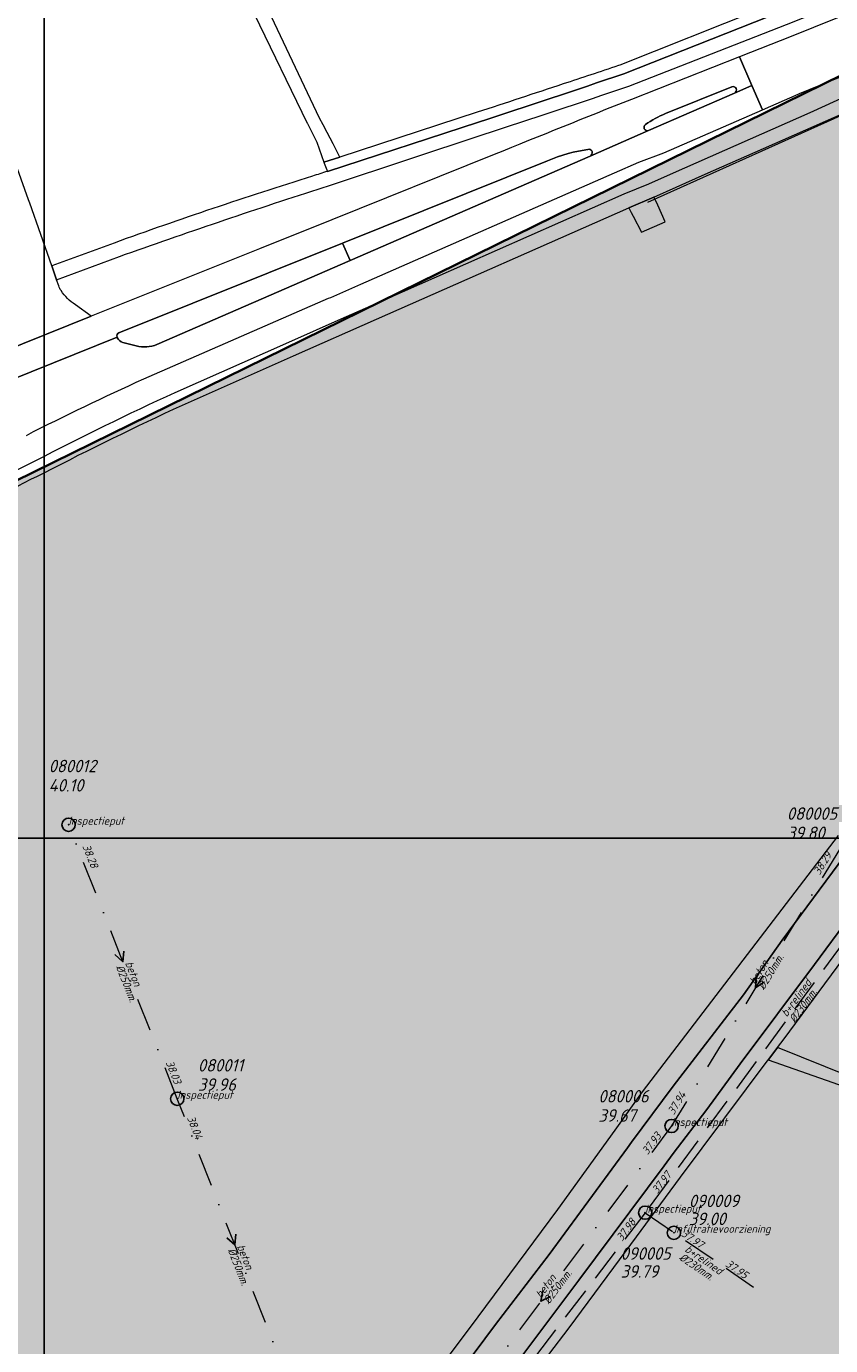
# Model space of a CAD drawing. Extents: x 148869 to 161638, y 453607 to 469810.
# Tile 119 of 256: x 153119 to 153240, y 461327 to 461525. Entities that reach past the tile are written whole.
import ezdxf
from ezdxf.lldxf.tags import DXFTag

# ---------------------------------------------------------------- set-up
doc = ezdxf.new("R2010")
doc.units = 0
doc.header["$PDMODE"] = 32
doc.header["$PDSIZE"] = 2
doc.linetypes.add('RI-HWA', pattern=[7.4, 5, -2.4])
doc.linetypes.add('RI-VWA', pattern=[11, 5, -3, 0, -3])
doc.layers.get('0').update_dxf_attribs({"linetype": 'CONTINUOUS'})
doc.layers.get('DEFPOINTS').update_dxf_attribs({"linetype": 'CONTINUOUS'})
doc.layers.add('2021', color=41, linetype='CONTINUOUS')
doc.layers.add('2021 hatch', color=41, linetype='CONTINUOUS')
for name, color, linetype, lineweight in [('B-OI-RI-DRUKLEIDING-G-niet meenemen', 190, 'RI-PERS', 18), ('B-OI-RI-HWA-BOB-T18', 150, 'CONTINUOUS', 18), ('B-OI-RI-HWA-MATERIAAL-T18', 150, 'CONTINUOUS', 18), ('B-OI-RI-HWA-PUTDEKSELHOOGTE-T25', 150, 'CONTINUOUS', 25), ('B-OI-RI-HWA-PUTNUMMER-T25', 150, 'CONTINUOUS', 25), ('B-OI-RI-HWA_DIAMETER-T18', 150, 'CONTINUOUS', 18), ('B-OI-RI-HWA_RIOOLPUT-S', 150, 'CONTINUOUS', 25), ('B-OI-RI-HWA_TRANSPORTLEIDING-G', 150, 'RI-HWA', 18), ('B-OI-RI-STROOMRICHTING-S', 252, 'CONTINUOUS', 25), ('B-OI-RI-VWA-BOB-T18', 34, 'CONTINUOUS', 18), ('B-OI-RI-VWA-DIAMETER-T18', 34, 'CONTINUOUS', 18), ('B-OI-RI-VWA-MATERIAAL-T18', 34, 'CONTINUOUS', 18), ('B-OI-RI-VWA_PUTDEKSELHOOGTE-T25', 34, 'CONTINUOUS', 25), ('B-OI-RI-VWA_PUTNUMMER-T25', 34, 'CONTINUOUS', 25), ('B-OI-RI-VWA_RIOOLPUT-S', 34, 'CONTINUOUS', 25), ('B-OI-RI-VWA_TRANSPORTLEIDING-G', 34, 'RI-VWA', 18), ('B-RO-VH-VERHARDING_ASFALT-GV', 251, 'CONTINUOUS', 18), ('B-RO-VH-VERHARDING_FUNDERING_ZAND-GV', 251, 'CONTINUOUS', 18), ('B-RO-VH-VERHARDING_STRAATBAKSTEEN-GV', 251, 'CONTINUOUS', 18), ('N-OI-KG-BEHEERGRENS-G-2021', 221, 'XX-WERKGRENS', 35), ('X-XX-AL-TEKENBLAD-KADER-G-OZ', 1, 'CONTINUOUS', 25)]:
    doc.layers.add(name, color=color, linetype=linetype, lineweight=lineweight)
doc.styles.add('NLCS-ISO-M500-T18_CURSIEF', font='NLCS-ISO.ttf', dxfattribs={"oblique": 15, "height": 0.9})
doc.styles.add('NLCS-ISO-M750-T25_CURSIEF', font='NLCS-ISO.ttf', dxfattribs={"oblique": 15, "height": 1.875})
tags = doc.linetypes.add('RI-PERS', pattern='A,7,-2,["P",Standard,S=1.8,R=0,X=-0.5,Y=-0.9],-2,7,-2,[102,NLCS.SHX,S=1,R=180,X=0,Y=0],-2', length=22).pattern_tags.tags
tags[6] = DXFTag(74, 10)
doc.linetypes.add('XX-WERKGRENS', pattern='A,0,[137,NLCS.SHX,S=0.1,R=0,X=-1.1,Y=-1.35],-6', length=6)

# ---------------------------------------------------------------- blocks, each defined once
blk = doc.blocks.new('ACMAP_ANN_TEMPLATE_vwa-diam')
at = {"color": 0, "linetype": 'ByBlock', "style": 'NLCS-ISO-M500-T18_CURSIEF', "oblique": 15}
blk.add_attdef('vwa-diam', (0.3, -1.3), '', height=1.2, dxfattribs=at)
blk = doc.blocks.new('ACMAP_ANN_TEMPLATE_vwa-materiaal')
at = {"color": 0, "linetype": 'ByBlock', "style": 'NLCS-ISO-M500-T18_CURSIEF', "oblique": 15}
blk.add_attdef('vwa-mat', (0.3, 0.2), '', height=1.2, dxfattribs=at)
blk = doc.blocks.new('ACMAP_ANN_TEMPLATE_vwa-nap-l')
at = {"color": 0, "linetype": 'ByBlock', "style": 'NLCS-ISO-M500-T18_CURSIEF', "oblique": 15}
blk.add_attdef('vwa-nap-l', (3.3, 0.2), '', height=1.2, dxfattribs=at)
blk = doc.blocks.new('ACMAP_ANN_TEMPLATE_vwa-nap-r')
at = {"color": 0, "linetype": 'ByBlock', "style": 'NLCS-ISO-M500-T18_CURSIEF', "oblique": 15}
blk.add_attdef('vwa-nap-r', (-5.6, 0.2), '', height=1.2, dxfattribs=at)
blk = doc.blocks.new('ACMAP_ANN_TEMPLATE_type knoop')
at = {"layer": 'DEFPOINTS', "style": 'NLCS-ISO-M500-T18_CURSIEF', "oblique": 15}
blk.add_attdef('type_knoop', (0, 0), '', height=1.2, dxfattribs=at)
blk = doc.blocks.new('ACMAP_ANN_TEMPLATE_vwa-puth')
at = {"color": 0, "linetype": 'ByBlock', "style": 'NLCS-ISO-M750-T25_CURSIEF', "oblique": 15}
blk.add_attdef('vwa-puth', (-3, 5), '', height=1.88, dxfattribs=at)
blk = doc.blocks.new('ACMAP_ANN_TEMPLATE_vwa-putnr')
at = {"color": 0, "linetype": 'ByBlock', "style": 'NLCS-ISO-M750-T25_CURSIEF', "oblique": 15}
blk.add_attdef('vaw-putnr', (-3, 7.9), '', height=1.88, dxfattribs=at)
blk = doc.blocks.new('ACMAP_ANN_TEMPLATE_hwa-diam')
at = {"color": 0, "linetype": 'ByBlock', "style": 'NLCS-ISO-M500-T18_CURSIEF', "oblique": 15}
blk.add_attdef('hwa-diam', (-3.7, -1.3), '', height=1.2, dxfattribs=at)
blk = doc.blocks.new('ACMAP_ANN_TEMPLATE_hwa-materiaal')
at = {"color": 0, "linetype": 'ByBlock', "style": 'NLCS-ISO-M500-T18_CURSIEF', "oblique": 15}
blk.add_attdef('hwa-mat', (-3.7, 0.2), '', height=1.2, dxfattribs=at)
blk = doc.blocks.new('ACMAP_ANN_TEMPLATE_hwa-nap-l')
at = {"color": 0, "linetype": 'ByBlock', "style": 'NLCS-ISO-M500-T18_CURSIEF', "oblique": 15}
blk.add_attdef('hwa-nap-l', (3.3, 0.2), '', height=1.2, dxfattribs=at)
blk = doc.blocks.new('ACMAP_ANN_TEMPLATE_hwa-nap-r')
at = {"color": 0, "linetype": 'ByBlock', "style": 'NLCS-ISO-M500-T18_CURSIEF', "oblique": 15}
blk.add_attdef('hwa-nap-r', (-5.6, 0.2), '', height=1.2, dxfattribs=at)
blk = doc.blocks.new('ACMAP_ANN_TEMPLATE_hwa-puth')
at = {"color": 0, "linetype": 'ByBlock', "style": 'NLCS-ISO-M750-T25_CURSIEF', "oblique": 15}
blk.add_attdef('hwa-puth', (-9, -6.8), '', height=1.88, dxfattribs=at)
blk = doc.blocks.new('ACMAP_ANN_TEMPLATE_hwa-putnr')
at = {"color": 0, "linetype": 'ByBlock', "style": 'NLCS-ISO-M750-T25_CURSIEF', "oblique": 15}
blk.add_attdef('hwa-putnr', (-9, -4.1), '', height=1.88, dxfattribs=at)

msp = doc.modelspace()

# ---------------------------------------------------------------- hatches: boundary and pattern name
at = {"layer": '2021 hatch', "transparency": 33554636}
h = msp.add_hatch(color=256, dxfattribs=at)
h.dxf.hatch_style = 1
h.paths.add_polyline_path([(153826.57, 462066.25), (153947.46, 462191.01), (154055.28, 462277.11), (154084.55, 462323.51), (154239.31, 462326.82), (154306.49, 462353.82), (154388.2, 462469.94), (154437.2, 462500.14), (154551.66, 462589.48), (154652.94, 462620.29), (154689.97, 462631.74), (154910.27, 462447.69), (154936.89, 462395.54), (154956.69, 462367.04), (154981.01, 462341.27), (155014.96, 462312.37), (155089.08, 462252), (155130.97, 462169.29), (155163.94, 462056.17), (155148.2, 461966.87), (155196.02, 461912.58), (155217.82, 461862.57), (155303.92, 461822.34), (155485.37, 461548.33), (155521.4, 461502.48), (155581.82, 461452.82), (155601.14, 461355.07), (155613.01, 461296.61), (155560.2, 461155.81), (155085.91, 460999.21), (155039.1, 460983.21), (155010.86, 460976.06), (154725.47, 460991.08), (154655.4, 460953.15), (154605.07, 460869.27), (154486.06, 460830.39), (154402.82, 460843.98), (154171.11, 460596.17), (154145.15, 460533.59), (154069.54, 460287.95), (153971.58, 460462.91), (153513.93, 460549.99), (153569.41, 460682.03), (152881.49, 461034.8), (152904.11, 461239.2), (152951.54, 461324.49), (152972.83, 461377.93), (153021.69, 461437.41), (153109.43, 461452.97), (153391.54, 461591.62), (153665.34, 461928.76), (153805.21, 461951.08)])

# ---------------------------------------------------------------- linework, layer by layer
at = {"layer": '2021', "flags": 128}
msp.add_lwpolyline([(152951.54, 461324.49), (152972.83, 461377.93), (153021.69, 461437.41), (153109.43, 461452.97), (153391.54, 461591.62), (153665.34, 461928.76), (153805.21, 461951.08)], dxfattribs=at)
at = {"layer": 'B-OI-RI-DRUKLEIDING-G-niet meenemen'}
msp.add_line((153263.66, 461521.78), (153212.3, 461498.7), dxfattribs=at)
at = {"layer": 'B-OI-RI-HWA_RIOOLPUT-S'}
for p in [(153211.97, 461346.53), (153216.3, 461343.5)]:
    msp.add_point(p, dxfattribs=at)
at = {"layer": 'B-OI-RI-HWA_TRANSPORTLEIDING-G'}
for p, q in [((153259.3, 461411.06), (153211.97, 461346.53)), ((153211.97, 461346.53), (153157.3, 461275.09)), ((153211.97, 461346.53), (153228.45, 461335.21))]:
    msp.add_line(p, q, dxfattribs=at)
at = {"layer": 'B-OI-RI-STROOMRICHTING-S'}
for points in [[(153133.45, 461385.93), (153133.32, 461384.33), (153132.11, 461385.4)], [(153228.71, 461382.02), (153228.58, 461380.42), (153229.95, 461381.28)], [(153150.3, 461343.28), (153150.15, 461341.67), (153148.96, 461342.75)], [(153196.55, 461334.78), (153196.27, 461333.2), (153197.7, 461333.92)]]:
    msp.add_lwpolyline(points, dxfattribs=at)
at = {"layer": 'B-OI-RI-VWA_RIOOLPUT-S'}
for p in [(153125.13, 461404.97), (153141.5, 461363.69), (153215.95, 461359.59)]:
    msp.add_point(p, dxfattribs=at)
at = {"layer": 'B-OI-RI-VWA_TRANSPORTLEIDING-G'}
for p, q in [((153141.5, 461363.69), (153125.13, 461404.97)), ((153241.23, 461401.25), (153215.95, 461359.59)), ((153158.83, 461319.66), (153141.5, 461363.69)), ((153215.95, 461359.59), (153176.59, 461306.81))]:
    msp.add_line(p, q, dxfattribs=at)
at = {"layer": 'B-RO-VH-VERHARDING_ASFALT-GV', "flags": 128}
msp.add_lwpolyline([(153145.11, 461543.64), (153161.07, 461510.65), (153161.07, 461510.65), (153161.09, 461510.6), (153162.5, 461507.77), (153163.58, 461504.77), (153165.96, 461505.55), (153164.96, 461507.56), (153164.08, 461509.25), (153163.48, 461510.38), (153162.93, 461511.41), (153144.77, 461549.74), (153141.63, 461556.36), (153139.45, 461555.35), (153139.45, 461555.35), (153139.49, 461555.25)], close=True, dxfattribs=at)
for points in [[(153283.48, 461549.49), (153282.2, 461548.98), (153281.19, 461548.59), (153281.14, 461548.57), (153279.39, 461547.86), (153275.91, 461546.43), (153275.54, 461546.28), (153239.29, 461531.79), (153238.77, 461531.59), (153235.33, 461530.21), (153235.31, 461530.2), (153233.67, 461529.54), (153233.57, 461529.5), (153232.64, 461529.14), (153229.08, 461527.72), (153208.15, 461519.4), (153207.94, 461519.32)], [(153283.5, 461547.95), (153273.44, 461543.87), (153239.46, 461530.29), (153208.74, 461518.11)], [(153208.74, 461518.11), (153239.46, 461530.29), (153273.44, 461543.87), (153283.5, 461547.95)], [(153209.53, 461516.25), (153233.25, 461525.54), (153243.58, 461529.68), (153274.01, 461541.84), (153284.31, 461546.01)], [(153285.89, 461544.68), (153285.94, 461544.51), (153285.05, 461544.16), (153274.76, 461540.01), (153273.78, 461539.63), (153273.72, 461539.78), (153245.15, 461528.36), (153245.19, 461528.23), (153244.3, 461527.86), (153233.98, 461523.72), (153226.16, 461520.64), (153228.05, 461516.32), (153229.62, 461512.68), (153235.03, 461515.04), (153235.24, 461515.12), (153241.38, 461517.63), (153244.5, 461519.01)], [(153301.92, 461541.08), (153300.77, 461540.55), (153285.47, 461533.81), (153282.33, 461532.41), (153262.64, 461523.73), (153258.46, 461521.89), (153245.71, 461516.25), (153242.61, 461514.88), (153236.76, 461512.19), (153227.81, 461508.24), (153215.76, 461502.94), (153212.47, 461501.48), (153208.78, 461499.98), (153170.6, 461483.1), (153166.12, 461481.12), (153158.27, 461477.64), (153141.13, 461470.05)], [(153142.26, 461468.17), (153159.02, 461475.6), (153171.49, 461481.11), (153209.53, 461497.91), (153213.3, 461499.53), (153216.64, 461501.02), (153221.03, 461502.97), (153229.81, 461506.83), (153246.75, 461514.31), (153259.36, 461519.89), (153263.6, 461521.73), (153268.56, 461523.95), (153269.8, 461524.5), (153286.28, 461531.77), (153301.79, 461538.61), (153302.8, 461539.06)], [(153226.16, 461520.64), (153209.89, 461514.24)], [(153225.43, 461515.18), (153228.05, 461516.32), (153226.16, 461520.64)], [(153136.44, 461472.12), (153164.29, 461484.27), (153164.62, 461484.41), (153169.13, 461486.39), (153207.37, 461503.18), (153211.04, 461504.77), (153214.76, 461506.21), (153229.62, 461512.68), (153228.05, 461516.32), (153225.43, 461515.18), (153212.48, 461509.54), (153203.7, 461505.7), (153167.53, 461489.97), (153138.42, 461477.31)], [(153212.48, 461509.54), (153225.43, 461515.18)], [(153225.01, 461516.12), (153215.04, 461512.09)], [(153215.04, 461512.09), (153225.01, 461516.12)], [(153186.67, 461512.29), (153165.96, 461505.55), (153163.58, 461504.77), (153163.64, 461504.62), (153164.1, 461503.39), (153186.88, 461510.83)], [(153186.88, 461510.83), (153164.1, 461503.39)], [(153162.72, 461500.73), (153164.86, 461501.42), (153187.59, 461508.95)], [(153203.7, 461505.7), (153212.48, 461509.54)], [(153189.25, 461505.94), (153189.23, 461505.93), (153164.8, 461496.09), (153153.89, 461491.7), (153128.55, 461481.6), (153114.84, 461476.08), (153106.57, 461472.83)], [(153132.71, 461479.06), (153166.37, 461492.57), (153197.25, 461504.97)], [(153197.25, 461504.97), (153166.37, 461492.57), (153166.37, 461492.57), (153167.53, 461489.98), (153167.53, 461489.97), (153203.7, 461505.7)], [(153131.97, 461492.6), (153122.6, 461489.14), (153123.31, 461487.06)], [(153138.42, 461477.31), (153167.53, 461489.97), (153167.53, 461489.98), (153166.37, 461492.57), (153166.37, 461492.57), (153132.71, 461479.06)], [(153123.31, 461487.06), (153132.79, 461490.57)], [(153132.45, 461478.38), (153132.43, 461478.41), (153116.4, 461471.96), (153116.83, 461471.02)], [(153116.4, 461471.96), (153132.43, 461478.41)], [(153132.43, 461478.41), (153132.45, 461478.38)], [(153133.3, 461477.61), (153135.33, 461477.11)], [(153135.33, 461477.11), (153133.3, 461477.61)], [(153179.51, 461316.32), (153189.42, 461329.66), (153197.52, 461340.24), (153209.31, 461356.32), (153209.92, 461357.14), (153216.19, 461365.58), (153226.77, 461379.35), (153232.61, 461387.56), (153245.78, 461405.38)], [(153245.78, 461405.38), (153232.61, 461387.56), (153226.77, 461379.35), (153216.19, 461365.58), (153209.92, 461357.14), (153209.31, 461356.32), (153197.52, 461340.24), (153189.42, 461329.66), (153179.51, 461316.32)], [(153241.06, 461403.35), (153211.54, 461364.72), (153207.39, 461358.96), (153198.76, 461347), (153186.79, 461330.84), (153172.45, 461311.72)], [(153242.74, 461391.07), (153237.48, 461383.9), (153226.26, 461368.93), (153221.24, 461362.09), (153216.2, 461355.42), (153214.83, 461353.59), (153201.99, 461336.36), (153179.26, 461306.02)], [(153179.26, 461306.02), (153201.99, 461336.36), (153214.83, 461353.59), (153216.2, 461355.42), (153221.24, 461362.09), (153226.26, 461368.93), (153237.48, 461383.9), (153242.74, 461391.07)], [(153191.32, 461317.11), (153200.52, 461329.17), (153209.12, 461340.76), (153217.28, 461351.88), (153230.48, 461369.53), (153230.58, 461369.67), (153231.9, 461371.42), (153232.89, 461372.74), (153246.18, 461390.66)]]:
    msp.add_lwpolyline(points, dxfattribs=at)
at = {"layer": 'B-RO-VH-VERHARDING_ASFALT-GV'}
for points in [[(153207.94, 461519.32, -0.000469), (153199.62, 461516.56)], [(153199.62, 461516.56, -0.000603), (153186.67, 461512.29)], [(153208.74, 461518.11, -0.004941), (153186.88, 461510.83)], [(153186.88, 461510.83, 0.004941), (153208.74, 461518.11)], [(153187.59, 461508.95, 0.00361), (153209.53, 461516.25)], [(153225.67, 461515.87, 0.422195), (153225.01, 461516.12)], [(153225.01, 461516.12, -0.422195), (153225.67, 461515.87)], [(153225.43, 461515.18, 0.411975), (153225.67, 461515.87)], [(153225.67, 461515.87, -0.411975), (153225.43, 461515.18)], [(153209.89, 461514.24, 0.000952), (153189.25, 461505.94)], [(153215.04, 461512.09, 0.049815), (153212, 461510.45)], [(153212, 461510.45, -0.049815), (153215.04, 461512.09)], [(153212, 461510.45, 0.34641), (153211.84, 461509.82)], [(153211.84, 461509.82, -0.34641), (153212, 461510.45)], [(153211.84, 461509.82, 0.405987), (153212.48, 461509.54)], [(153212.48, 461509.54, -0.405987), (153211.84, 461509.82)], [(153203.58, 461506.72, 0.073065), (153197.25, 461504.97)], [(153197.25, 461504.97, -0.073065), (153203.58, 461506.72)], [(153203.98, 461506.38, 0.253692), (153203.58, 461506.72)], [(153203.58, 461506.72, -0.253692), (153203.98, 461506.38)], [(153203.7, 461505.7, 0.334418), (153203.98, 461506.38)], [(153203.98, 461506.38, -0.334418), (153203.7, 461505.7)], [(153161.85, 461502.67, 0.010941), (153131.97, 461492.6)], [(153164.1, 461503.39, 0.001338), (153161.85, 461502.67)], [(153132.79, 461490.57, -0.007553), (153162.72, 461500.73)], [(153132.71, 461479.06, 0.438546), (153132.43, 461478.41)], [(153132.43, 461478.41, -0.438546), (153132.71, 461479.06)], [(153132.45, 461478.38, 0.224077), (153133.3, 461477.61)], [(153133.3, 461477.61, -0.224077), (153132.45, 461478.38)], [(153135.33, 461477.11, 0.163873), (153138.42, 461477.31)], [(153138.42, 461477.31, -0.163873), (153135.33, 461477.11)], [(153118.77, 461463.63, -0.012915), (153136.44, 461472.12)], [(153141.13, 461470.05, 0.012757), (153120.16, 461459.78)], [(153121.43, 461457.98, -0.01159), (153142.26, 461468.17)], [(153120.16, 461459.78, 0.053067), (153104.89, 461450.44)], [(153106.5, 461448.89, -0.051582), (153121.43, 461457.98)]]:
    msp.add_lwpolyline(points, format="xyb", dxfattribs=at)
at = {"layer": 'B-RO-VH-VERHARDING_FUNDERING_ZAND-GV', "flags": 128}
msp.add_lwpolyline([(153351.82, 461318.28), (153343.19, 461322.03), (153325.79, 461328.36), (153305.01, 461339.38), (153277.48, 461351.3), (153258.11, 461361.25), (153242.74, 461367.04), (153231.9, 461371.42), (153230.58, 461369.67), (153230.48, 461369.53), (153242.09, 461365.48), (153257.31, 461359.73), (153276.52, 461349.92), (153304.65, 461337.94), (153325.29, 461327), (153343.04, 461320.59), (153348.75, 461318.07)], dxfattribs=at)
at = {"layer": 'B-RO-VH-VERHARDING_STRAATBAKSTEEN-GV', "flags": 128}
for points in [[(153123.66, 461486.15), (153123.31, 461487.06), (153122.6, 461489.14), (153119.29, 461498.6), (153119.11, 461499.12), (153106.88, 461533.41), (153106.13, 461535.48), (153105.4, 461537.57), (153103.93, 461541.8), (153103.29, 461543.7), (153101.86, 461548.11), (153100.48, 461552.53), (153099.52, 461555.73)], [(153115.86, 461477.98), (153114.58, 461476.74), (153114.84, 461476.08), (153128.55, 461481.6), (153126.16, 461483.31)]]:
    msp.add_lwpolyline(points, dxfattribs=at)
msp.add_lwpolyline([(153214.96, 461495.8), (153213.87, 461498.28), (153213.61, 461498.88), (153213.3, 461499.53), (153209.53, 461497.91), (153209.86, 461497.21), (153210.16, 461496.65), (153211.4, 461494.22)], close=True, dxfattribs=at)
at = {"layer": 'B-RO-VH-VERHARDING_STRAATBAKSTEEN-GV'}
for points in [[(153123.99, 461485.43, -0.093678), (153123.66, 461486.15)], [(153126.16, 461483.31, -0.110899), (153123.99, 461485.43)]]:
    msp.add_lwpolyline(points, format="xyb", dxfattribs=at)
at = {"layer": 'DEFPOINTS', "flags": 128}
for points in [[(153121.43, 461261.77), (153121.43, 461692.27), (153736.43, 461692.27), (153736.43, 461359.39), (153671.1, 461359.39), (153671.1, 461365.44), (153595.48, 461365.44), (153595.48, 461261.77)], [(152919.64, 460787.97), (152919.64, 461402.97), (153217.15, 461402.97), (153350.14, 461402.97), (153350.14, 460894.78), (153274.6, 460894.78), (153274.6, 460873.32), (153210.26, 460873.32), (153210.26, 460787.97)]]:
    msp.add_lwpolyline(points, close=True, dxfattribs=at)
at = {"layer": 'N-OI-KG-BEHEERGRENS-G-2021', "flags": 128}
msp.add_lwpolyline([(153826.57, 462066.25), (153947.46, 462191.01), (154055.28, 462277.11), (154084.55, 462323.51), (154239.31, 462326.82), (154306.49, 462353.82), (154388.2, 462469.94), (154437.2, 462500.14), (154551.66, 462589.48), (154652.94, 462620.29), (154689.97, 462631.74), (154910.27, 462447.69), (154936.89, 462395.54), (154956.69, 462367.04), (154981.01, 462341.27), (155014.96, 462312.37), (155089.08, 462252), (155130.97, 462169.29), (155163.94, 462056.17), (155148.2, 461966.87), (155196.02, 461912.58), (155217.82, 461862.57), (155303.92, 461822.34), (155485.37, 461548.33), (155521.4, 461502.48), (155581.82, 461452.82), (155601.14, 461355.07), (155613.01, 461296.61), (155560.2, 461155.81), (155085.91, 460999.21), (155039.1, 460983.21), (155010.86, 460976.06), (154725.47, 460991.08), (154655.4, 460953.15), (154605.07, 460869.27), (154486.06, 460830.39), (154402.82, 460843.98), (154171.11, 460596.17), (154145.15, 460533.59), (154069.54, 460287.95), (153971.58, 460462.91), (153513.93, 460549.99), (153569.41, 460682.03), (152881.49, 461034.8), (152904.11, 461239.2), (152951.54, 461324.49), (152972.83, 461377.93), (153021.69, 461437.41), (153109.43, 461452.97), (153391.54, 461591.62), (153665.34, 461928.76), (153805.21, 461951.08)], close=True, dxfattribs=at)
at = {"layer": 'X-XX-AL-TEKENBLAD-KADER-G-OZ'}
for points in [[(153121.43, 461692.27), (153736.43, 461692.27), (153736.43, 461261.77), (153121.43, 461261.77)], [(152919.64, 461402.97), (153350.14, 461402.97), (153350.14, 460787.97), (152919.64, 460787.97)]]:
    msp.add_lwpolyline(points, close=True, dxfattribs=at)

# ---------------------------------------------------------------- block references
at = {"layer": 'B-OI-RI-HWA-BOB-T18'}
for name, p, rotation, values in [('ACMAP_ANN_TEMPLATE_hwa-nap-l', (153211.97, 461346.53), 52.57470342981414, {'hwa-nap-l': '37.97'}), ('ACMAP_ANN_TEMPLATE_hwa-nap-r', (153211.97, 461346.53), 53.74154343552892, {'hwa-nap-r': '37.98'}), ('ACMAP_ANN_TEMPLATE_hwa-nap-l', (153214.47, 461344.82), 325.5150919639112, {'hwa-nap-l': '37.97'}), ('ACMAP_ANN_TEMPLATE_hwa-nap-r', (153228.45, 461335.21), 325.5150919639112, {'hwa-nap-r': '37.95'})]:
    msp.add_blockref(name, p, dxfattribs=dict(at, rotation=rotation)).add_auto_attribs(values)
at = {"layer": 'B-OI-RI-HWA-MATERIAAL-T18'}
for p, rotation in [((153235.64, 461378.79), 53.74154343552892), ((153220.77, 461338.52), 325.5150919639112)]:
    msp.add_blockref('ACMAP_ANN_TEMPLATE_hwa-materiaal', p, dxfattribs=dict(at, rotation=rotation)).add_auto_attribs({'hwa-mat': 'b+relined'})
at = {"layer": 'B-OI-RI-HWA-PUTDEKSELHOOGTE-T25'}
for p, values in [((153227.55, 461351.46), {'hwa-puth': '39.00'}), ((153217.28, 461343.54), {'hwa-puth': '39.79'})]:
    msp.add_blockref('ACMAP_ANN_TEMPLATE_hwa-puth', p, dxfattribs=at).add_auto_attribs(values)
at = {"layer": 'B-OI-RI-HWA-PUTNUMMER-T25'}
for p, values in [((153227.55, 461351.46), {'hwa-putnr': '090009'}), ((153217.28, 461343.54), {'hwa-putnr': '090005'})]:
    msp.add_blockref('ACMAP_ANN_TEMPLATE_hwa-putnr', p, dxfattribs=at).add_auto_attribs(values)
at = {"layer": 'B-OI-RI-HWA_DIAMETER-T18'}
for p, rotation in [((153235.64, 461378.79), 53.74154343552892), ((153220.77, 461338.52), 325.5150919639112)]:
    msp.add_blockref('ACMAP_ANN_TEMPLATE_hwa-diam', p, dxfattribs=dict(at, rotation=rotation)).add_auto_attribs({'hwa-diam': '%%c230mm.'})
at = {"layer": 'B-OI-RI-VWA-BOB-T18'}
for name, p, rotation, values in [('ACMAP_ANN_TEMPLATE_vwa-nap-r', (153129.06, 461396.45), 291.6313004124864, {'vwa-nap-r': '38.28'}), ('ACMAP_ANN_TEMPLATE_vwa-nap-l', (153236.71, 461394.37), 58.74990810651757, {'vwa-nap-l': '38.29'}), ('ACMAP_ANN_TEMPLATE_vwa-nap-l', (153138.32, 461372.15), 291.6313004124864, {'vwa-nap-l': '38.03'}), ('ACMAP_ANN_TEMPLATE_vwa-nap-r', (153219.37, 461365.86), 58.74990810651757, {'vwa-nap-r': '37.94'}), ('ACMAP_ANN_TEMPLATE_vwa-nap-r', (153144.8, 461355.55), 291.4843645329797, {'vwa-nap-r': '38.04'}), ('ACMAP_ANN_TEMPLATE_vwa-nap-l', (153210.52, 461352.39), 53.28674291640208, {'vwa-nap-l': '37.93'})]:
    msp.add_blockref(name, p, dxfattribs=dict(at, rotation=rotation)).add_auto_attribs(values)
at = {"layer": 'B-OI-RI-VWA-DIAMETER-T18'}
for p, rotation in [((153228.59, 461380.42), 58.74990810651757), ((153133.32, 461384.33), 291.6313004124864), ((153150.17, 461341.67), 291.4843645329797), ((153196.27, 461333.2), 53.28674291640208)]:
    msp.add_blockref('ACMAP_ANN_TEMPLATE_vwa-diam', p, dxfattribs=dict(at, rotation=rotation)).add_auto_attribs({'vwa-diam': '%%c250mm.'})
at = {"layer": 'B-OI-RI-VWA-MATERIAAL-T18'}
for p, rotation in [((153133.32, 461384.33), 291.6313004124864), ((153228.59, 461380.42), 58.74990810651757), ((153150.17, 461341.67), 291.4843645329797), ((153196.27, 461333.2), 53.28674291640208)]:
    msp.add_blockref('ACMAP_ANN_TEMPLATE_vwa-materiaal', p, dxfattribs=dict(at, rotation=rotation)).add_auto_attribs({'vwa-mat': 'beton'})
at = {"layer": 'B-OI-RI-VWA_PUTDEKSELHOOGTE-T25'}
for p, values in [((153125.13, 461404.97), {'vwa-puth': '40.10'}), ((153236.31, 461397.81), {'vwa-puth': '39.80'}), ((153147.6, 461359.89), {'vwa-puth': '39.96'}), ((153207.92, 461355.23), {'vwa-puth': '39.67'})]:
    msp.add_blockref('ACMAP_ANN_TEMPLATE_vwa-puth', p, dxfattribs=at).add_auto_attribs(values)
at = {"layer": 'B-OI-RI-VWA_PUTNUMMER-T25'}
for p, values in [((153125.13, 461404.97), {'vaw-putnr': '080012'}), ((153236.31, 461397.81), {'vaw-putnr': '080005'}), ((153147.6, 461359.89), {'vaw-putnr': '080011'}), ((153207.92, 461355.23), {'vaw-putnr': '080006'})]:
    msp.add_blockref('ACMAP_ANN_TEMPLATE_vwa-putnr', p, dxfattribs=at).add_auto_attribs(values)
at = {"layer": 'DEFPOINTS'}
for p, values in [((153125.13, 461404.97), {'type_knoop': 'inspectieput'}), ((153141.5, 461363.69), {'type_knoop': 'inspectieput'}), ((153215.95, 461359.59), {'type_knoop': 'inspectieput'}), ((153211.97, 461346.53), {'type_knoop': 'inspectieput'}), ((153216.3, 461343.5), {'type_knoop': 'infiltratievoorziening'})]:
    msp.add_blockref('ACMAP_ANN_TEMPLATE_type knoop', p, dxfattribs=at).add_auto_attribs(values)

doc.saveas('drawing.dxf')
